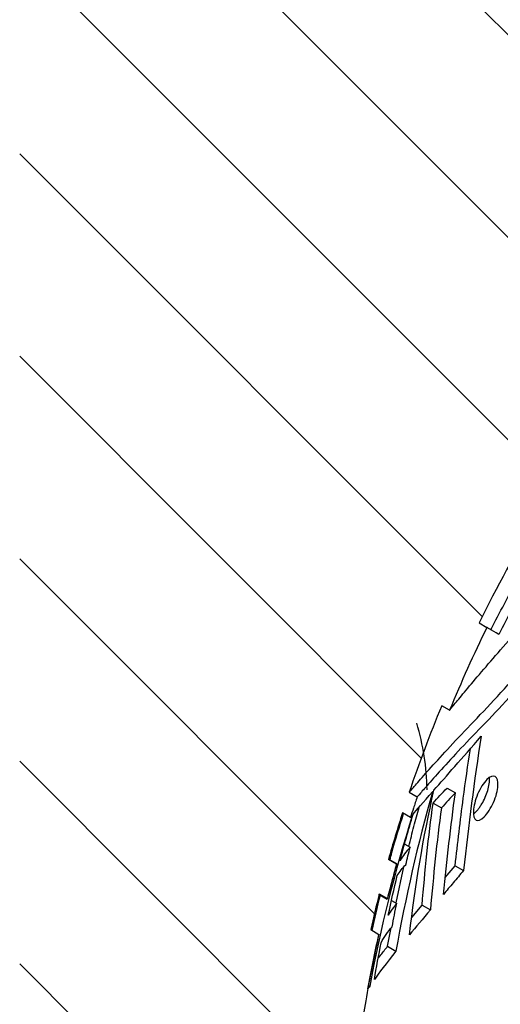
# Model space of a CAD drawing. Header units: millimetres. Extents: x 8 to 586, y 8 to 412.
# Tile 29 of 58: x 164 to 175, y 302 to 324. Entities that reach past the tile are written whole.
import ezdxf

# ---------------------------------------------------------------- set-up
doc = ezdxf.new("R2010")
doc.units = ezdxf.units.MM
doc.layers.add('HATCH', color=3, linetype='Continuous')
doc.layers.add('OUTLINE', color=7, linetype='Continuous', lineweight=25)

msp = doc.modelspace()

# ---------------------------------------------------------------- hatches: boundary and pattern name
at = {"layer": 'HATCH'}
h = msp.add_hatch(dxfattribs=at)
h.set_pattern_fill('ANSI31', color=256, angle=90, style=0)
edge = h.paths.add_edge_path(flags=0)
edge.add_line((173.53469, 308.52853), (173.70898, 308.42661))
edge.add_spline(control_points=[(173.70898, 308.42661), (173.96713, 309.05256), (174.24453, 309.66587), (174.53878, 310.26396)], knot_values=[0, 0, 0, 0, 0.05750888, 0.05750888, 0.05750888, 0.05750888], weights=[1, 1, 1, 1], degree=3, periodic=0)
edge.add_line((174.53878, 310.26396), (174.36569, 310.36517))
edge.add_spline(control_points=[(174.36569, 310.36517), (175.90572, 313.49174), (178.01441, 316.39353), (180.5143, 318.82204)], knot_values=[0.00023208, 0.00023208, 0.00023208, 0.00023208, 0.01068785, 0.01068785, 0.01068785, 0.01068785], weights=[1, 1, 1, 1], degree=3, periodic=0)
edge.add_line((180.5143, 318.82204), (180.69352, 318.71724))
edge.add_spline(control_points=[(180.69352, 318.71724), (181.02592, 319.03896), (181.37049, 319.3577), (181.72868, 319.6738)], knot_values=[0, 0, 0, 0, 0.03783092, 0.03783092, 0.03783092, 0.03783092], weights=[1, 1, 1, 1], degree=3, periodic=0)
edge.add_line((181.72868, 319.6738), (181.54695, 319.78007))
edge.add_spline(control_points=[(181.54695, 319.78007), (181.88832, 320.08262), (182.23641, 320.37777), (182.59084, 320.6649)], knot_values=[0.00112405, 0.00112405, 0.00112405, 0.00112405, 0.00249233, 0.00249233, 0.00249233, 0.00249233], weights=[1, 1, 1, 1], degree=3, periodic=0)
edge.add_line((182.59084, 320.6649), (182.77546, 320.55694))
edge.add_spline(control_points=[(182.77546, 320.55694), (182.99389, 320.733), (183.80927, 321.37204), (184.702, 322.0022), (185.88224, 322.76178), (186.50299, 323.25662), (187.33883, 324.1726), (188.09426, 325.22288), (188.85031, 326.90872), (189.07865, 328.40552), (189.07865, 329.18388)], knot_values=[0, 0, 0, 0, 0.0213843, 0.0779468, 0.0779468, 0.1159218, 0.12911346, 0.1538968, 0.1918718, 0.2298468, 0.2298468, 0.2298468, 0.2298468], weights=[1, 1, 1, 1, 1, 1, 1, 1, 1, 1, 1], degree=3, periodic=0)
edge.add_arc((153.07865, 329.18388), 36, 0, 10.388858)
edge.add_arc((213.07865, 340.18388), 25, 180, 190.388858, ccw=False)
edge.add_arc((233.34693, 340.18388), 45.26828, 160.987509, 180, ccw=False)
edge.add_arc((162.18472, 364.70435), 30, 340.987509, 355.180578)
edge.add_line((192.07865, 362.18388), (194.22865, 387.68388))
edge.add_line((194.22865, 387.68388), (194.22865, 389.17839))
edge.add_arc((193.42865, 389.17839), 0.8, 0, 90)
edge.add_line((193.42865, 389.97839), (164.17199, 389.97839))
edge.add_line((164.17199, 389.97839), (164.17199, 163.57238))
edge.add_line((164.17199, 163.57238), (173.05983, 163.57238))
edge.add_arc((219.40365, 176.07238), 48, 180, 195.094787, ccw=False)
edge.add_line((171.40365, 176.07238), (171.40365, 181.57238))
edge.add_arc((173.25365, 181.57238), 1.85, 136.397181, 180, ccw=False)
edge.add_arc((170.10365, 184.57238), 2.5, 316.397181, 360)
edge.add_line((172.60365, 184.57238), (172.60365, 184.57849))
edge.add_line((172.60365, 184.57849), (172.50365, 184.57849))
edge.add_line((172.50365, 184.57849), (172.50365, 185.51506))
edge.add_line((172.50365, 185.51506), (172.60365, 185.51506))
edge.add_line((172.60365, 185.51506), (172.60365, 189.30435))
edge.add_line((172.60365, 189.30435), (172.50364, 189.30435))
edge.add_line((172.50364, 189.30435), (172.50365, 190.27105))
edge.add_line((172.50365, 190.27105), (172.60365, 190.27105))
edge.add_line((172.60365, 190.27105), (172.60365, 190.53112))
edge.add_line((172.60365, 190.53112), (172.50365, 190.53112))
edge.add_line((172.50365, 190.53112), (172.50365, 193.87238))
edge.add_line((172.50365, 193.87238), (172.60365, 193.87238))
edge.add_line((172.60365, 193.87238), (172.60365, 194.07238))
edge.add_spline(control_points=[(172.60365, 194.07238), (172.60365, 194.47423), (172.46226, 194.86381), (172.20365, 195.17238)], knot_values=[0, 0, 0, 0, 1, 1, 1, 1], weights=[1, 1, 1, 1], degree=3, periodic=0)
edge.add_spline(control_points=[(172.20365, 195.17238), (171.94553, 195.48037), (171.80365, 195.86978), (171.80365, 196.27238)], knot_values=[0, 0, 0, 0, 1, 1, 1, 1], weights=[1, 1, 1, 1], degree=3, periodic=0)
edge.add_line((171.80365, 196.27238), (171.80365, 289.38953))
edge.add_arc((168.80365, 289.38953), 3, 0, 17.459088)
edge.add_line((171.66545, 290.2896), (171.63399, 290.3896))
edge.add_arc((176.40365, 291.88973), 5, 180, 197.459088, ccw=False)
edge.add_line((171.40365, 291.88973), (171.40365, 296.78953))
edge.add_spline(control_points=[(171.40365, 296.78953), (171.40365, 297.22282), (171.42003, 297.99192), (171.47125, 298.85776), (171.54102, 299.72334), (171.64392, 300.68571), (171.77406, 301.55057), (171.9337, 302.47514), (172.03115, 302.96733), (172.14094, 303.4578)], knot_values=[0, 0, 0, 0, 0.03713333, 0.06593333, 0.07426667, 0.1114, 0.14853333, 0.14853333, 0.19083068, 0.19083068, 0.19083068, 0.19083068], weights=[1, 1, 1, 1, 1, 1, 1, 1, 1, 1], degree=3, periodic=0)
edge.add_line((172.14094, 303.4578), (171.95977, 303.56374))
edge.add_spline(control_points=[(171.95977, 303.56374), (172.01967, 303.82874), (172.08309, 304.09298), (172.15001, 304.3563)], knot_values=[0.00125171, 0.00125171, 0.00125171, 0.00125171, 0.00206673, 0.00206673, 0.00206673, 0.00206673], weights=[1, 1, 1, 1], degree=3, periodic=0)
edge.add_line((172.15001, 304.3563), (172.32972, 304.25121))
edge.add_spline(control_points=[(172.32972, 304.25121), (172.34743, 304.32149), (172.41258, 304.57601), (172.48103, 304.82977), (172.53231, 305.01304)], knot_values=[0, 0, 0, 0, 0.006089, 0.02207076, 0.02207076, 0.02207076, 0.02207076], weights=[1, 1, 1, 1, 1], degree=3, periodic=0)
edge.add_line((172.53231, 305.01304), (172.35387, 305.11738))
edge.add_spline(control_points=[(172.35387, 305.11738), (172.45159, 305.46437), (172.55543, 305.8097), (172.66529, 306.15304)], knot_values=[0.00285456, 0.00285456, 0.00285456, 0.00285456, 0.00393493, 0.00393493, 0.00393493, 0.00393493], weights=[1, 1, 1, 1], degree=3, periodic=0)
edge.add_line((172.66529, 306.15304), (172.84221, 306.04959))
edge.add_spline(control_points=[(172.84221, 306.04959), (172.8639, 306.11773), (172.91317, 306.27062), (172.96362, 306.42304), (172.99198, 306.50747)], knot_values=[0, 0, 0, 0, 0.0060109, 0.01350596, 0.01350596, 0.01350596, 0.01350596], weights=[1, 1, 1, 1, 1], degree=3, periodic=0)
edge.add_line((172.99198, 306.50747), (172.81565, 306.61057))
edge.add_spline(control_points=[(172.81565, 306.61057), (173.0339, 307.25752), (173.2738, 307.89757), (173.53469, 308.52853)], knot_values=[0.00011413, 0.00011413, 0.00011413, 0.00011413, 0.002162, 0.002162, 0.002162, 0.002162], weights=[1, 1, 1, 1], degree=3, periodic=0)

# ---------------------------------------------------------------- linework, layer by layer
at = {"layer": 'OUTLINE'}
for p, q in [((174.36569, 310.36518), (174.53878, 310.26396)), ((173.70898, 308.42661), (173.53469, 308.52853)), ((173.65456, 306.70169), (173.83812, 306.59435)), ((172.81566, 306.61057), (172.99198, 306.50747)), ((173.34702, 306.36773), (173.52893, 306.26136)), ((172.84221, 306.04959), (172.66529, 306.15304)), ((172.71519, 305.46252), (172.83647, 305.3916)), ((172.53231, 305.01305), (172.35387, 305.11738)), ((172.53633, 305.02222), (172.35771, 305.12666)), ((172.52277, 304.15533), (172.69756, 304.9559)), ((173.61574, 304.72299), (173.83359, 304.98221)), ((173.83359, 304.98221), (174.01907, 304.87375)), ((172.14721, 304.34641), (172.32718, 304.24118)), ((172.15001, 304.3563), (172.32972, 304.25122)), ((172.33305, 304.25955), (172.33198, 304.25608)), ((172.42427, 304.21292), (172.53904, 304.1458)), ((172.86941, 303.83471), (173.10002, 304.10818)), ((173.10002, 304.10818), (173.2848, 304.00013)), ((171.95977, 303.56374), (172.14094, 303.4578)), ((172.33557, 303.19417), (172.4142, 303.60176)), ((172.33557, 303.19417), (172.51937, 303.0867)), ((171.9139, 302.33018), (171.941, 302.31433))]:
    msp.add_line(p, q, dxfattribs=at)
msp.add_arc((167.80995, 306.58548), 5.40053, 0.853699, 16.719019, dxfattribs=at)
for points, knots in [([(180.5143, 318.82204), (179.24522, 317.5892), (178.10156, 316.26568), (176.05215, 313.44664), (175.14674, 311.95086), (174.36569, 310.36517)], [0, 0, 0, 0, 0.5, 0.5, 1, 1, 1, 1]), ([(172.81565, 306.61057), (172.81565, 306.61057), (172.83962, 306.6386), (172.93541, 306.74936), (173.00803, 306.83294), (173.1952, 307.04497), (173.31012, 307.17384), (173.58198, 307.47309), (173.73701, 307.64129), (174.07821, 308.0048), (174.26654, 308.19984), (174.66665, 308.62036), (174.87303, 308.84284), (175.29745, 309.30886), (175.5155, 309.55242), (175.96239, 310.05935), (176.19238, 310.32409), (176.88844, 311.13794), (177.35684, 311.70176), (178.05958, 312.58153), (178.29498, 312.88204), (178.75675, 313.48495), (178.98364, 313.78795), (179.65146, 314.70219), (180.08069, 315.32058), (180.89826, 316.56438), (181.27658, 317.17512), (181.62874, 317.76834)], [0, 0, 0, 0, 0.0625, 0.0625, 0.125, 0.125, 0.1875, 0.1875, 0.25, 0.25, 0.3125, 0.3125, 0.375, 0.375, 0.4375, 0.4375, 0.5, 0.5, 0.625, 0.625, 0.6875, 0.6875, 0.75, 0.75, 0.875, 0.875, 1, 1, 1, 1]), ([(181.82041, 317.65626), (181.46848, 317.06163), (181.09202, 316.45283), (180.28251, 315.21977), (179.84588, 314.59036), (178.95107, 313.36692), (178.48968, 312.76726), (177.54502, 311.58758), (177.07475, 311.02352), (176.38498, 310.21952), (176.15733, 309.95823), (175.70766, 309.44966), (175.48472, 309.2014), (175.05678, 308.73301), (174.85049, 308.51138), (174.45388, 308.09572), (174.2634, 307.90081), (173.91663, 307.53469), (173.76198, 307.36823), (173.49104, 307.07229), (173.37425, 306.94229), (173.1842, 306.72839), (173.11292, 306.64683), (173.01683, 306.53637), (172.99198, 306.50747), (172.99198, 306.50747)], [0, 0, 0, 0, 0.125, 0.125, 0.25, 0.25, 0.375, 0.375, 0.5, 0.5, 0.5625, 0.5625, 0.625, 0.625, 0.6875, 0.6875, 0.75, 0.75, 0.8125, 0.8125, 0.875, 0.875, 0.9375, 0.9375, 1, 1, 1, 1]), ([(173.70898, 308.42661), (173.70898, 308.42661), (173.73232, 308.45546), (173.82223, 308.56563), (173.88827, 308.64625), (174.14601, 308.95706), (174.38622, 309.24225), (174.96621, 309.9101), (175.29473, 310.27977), (175.83024, 310.87124), (176.01595, 311.07661), (176.38855, 311.49631), (176.57648, 311.7105), (177.14468, 312.36459), (177.52932, 312.81588), (178.1134, 313.51385), (178.30989, 313.75082), (178.69981, 314.22559), (178.89372, 314.46393), (179.47229, 315.18181), (179.85376, 315.66424), (180.60849, 316.63658), (180.98116, 317.12632), (181.3437, 317.60859)], [0, 0, 0, 0, 0.0625, 0.0625, 0.125, 0.125, 0.25, 0.25, 0.375, 0.375, 0.4375, 0.4375, 0.5, 0.5, 0.625, 0.625, 0.6875, 0.6875, 0.75, 0.75, 0.875, 0.875, 1, 1, 1, 1]), ([(173.36422, 306.65476), (173.49805, 306.80809), (173.65322, 306.98508), (174.00282, 307.38369), (174.19845, 307.60444), (174.41072, 307.85145)], [0, 0, 0, 0, 0.5, 0.5, 1, 1, 1, 1]), ([(173.83359, 304.98221), (173.89018, 305.48083), (173.98875, 306.34933), (174.11684, 307.20936), (174.17139, 307.57563)], [0, 0, 0, 0, 0.574116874, 1, 1, 1, 1]), ([(174.72315, 306.9566), (174.76784, 306.93047), (174.78984, 306.85855), (174.78085, 306.70275), (174.77092, 306.64398), (174.73729, 306.51776), (174.71368, 306.4511), (174.6276, 306.25663), (174.54935, 306.13607), (174.4044, 305.99199), (174.33919, 305.96827), (174.25402, 306.01822), (174.23314, 306.09139), (174.24457, 306.29794), (174.27802, 306.43473), (174.36071, 306.63011), (174.39373, 306.69396), (174.46448, 306.80554), (174.50209, 306.85321), (174.6118, 306.96066), (174.67846, 306.98273), (174.72315, 306.9566)], [0, 0, 0, 0, 0.125, 0.125, 0.1875, 0.1875, 0.25, 0.25, 0.375, 0.375, 0.5, 0.5, 0.625, 0.625, 0.75, 0.75, 0.8125, 0.8125, 0.875, 0.875, 1, 1, 1, 1]), ([(174.23966, 306.12873), (174.24046, 306.1292), (174.25533, 306.13784), (174.288, 306.16861), (174.33461, 306.21887), (174.38124, 306.28112), (174.43838, 306.37029), (174.50292, 306.49634), (174.56097, 306.65294), (174.58996, 306.77818), (174.59862, 306.86757), (174.60008, 306.91312), (174.59703, 306.9322), (174.59676, 306.93392)], [0, 0, 0, 0, 0.00493553, 0.09165129, 0.18124273, 0.26225992, 0.34584908, 0.50240933, 0.65811349, 0.81937555, 0.90429098, 0.99137384, 1, 1, 1, 1]), ([(172.99198, 306.50747), (172.96362, 306.42304), (172.91317, 306.27062), (172.8639, 306.11773), (172.84221, 306.04959)], [0.7204382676, 0.7204382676, 0.7204382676, 0.7204382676, 0.7279333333, 0.7339442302, 0.7339442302, 0.7339442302, 0.7339442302]), ([(172.80831, 305.40806), (172.84381, 305.5569), (172.91308, 305.84738), (172.99415, 306.13444), (173.03368, 306.27441)], [0, 0, 0, 0, 0.512372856, 1, 1, 1, 1]), ([(173.52893, 306.26136), (173.47542, 305.88794), (173.43148, 305.51195), (173.35361, 304.75726), (173.31789, 304.37905), (173.2848, 304.00013)], [0, 0, 0, 0, 0.5, 0.5, 1, 1, 1, 1]), ([(172.38514, 305.11062), (172.39966, 305.16517), (172.4916, 305.51052), (172.59979, 305.8512), (172.69089, 306.13808)], [0, 0, 0, 0, 0.15795519, 1, 1, 1, 1]), ([(172.53231, 305.01304), (172.48103, 304.82977), (172.41258, 304.57601), (172.34743, 304.32149), (172.32972, 304.25121)], [0.7642404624, 0.7642404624, 0.7642404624, 0.7642404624, 0.7802222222, 0.78631122, 0.78631122, 0.78631122, 0.78631122]), ([(172.53231, 305.01305), (172.53347, 305.01721), (172.53535, 305.02392), (172.5345, 305.02003), (172.53418, 305.01855)], [0, 0, 0, 0, 0.62125748, 1, 1, 1, 1]), ([(174.01907, 304.87375), (173.94201, 304.78239), (173.86642, 304.6926), (173.79241, 304.60458), (173.75535, 304.5605), (173.71868, 304.51686), (173.68241, 304.47367), (173.64612, 304.43047), (173.61024, 304.38772), (173.57476, 304.34545)], [0, 0, 0, 0, 0.000481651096, 0.000481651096, 0.000481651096, 0.000722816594, 0.000722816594, 0.000722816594, 0.000964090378, 0.000964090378, 0.000964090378, 0.000964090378]), ([(171.99061, 303.54571), (172.04786, 303.80754), (172.10526, 304.07003), (172.17509, 304.32936), (172.17526, 304.33001)], [0, 0, 0, 0, 0.99751012, 1, 1, 1, 1]), ([(172.15001, 304.3563), (172.14842, 304.3501), (172.14658, 304.34288), (172.14798, 304.34744), (172.14818, 304.34808)], [0, 0, 0, 0, 0.859109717, 1, 1, 1, 1]), ([(172.32761, 304.24192), (172.32752, 304.24164), (172.32614, 304.23711), (172.32799, 304.24439), (172.32972, 304.25122)], [0, 0, 0, 0, 0.063216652, 1, 1, 1, 1]), ([(172.14094, 303.4578), (172.03115, 302.96733), (171.9337, 302.47514), (171.77406, 301.55057), (171.64392, 300.68571), (171.54102, 299.72334), (171.47125, 298.85776), (171.42003, 297.99192), (171.40365, 297.22282), (171.40365, 296.78953)], [0.809169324, 0.809169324, 0.809169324, 0.809169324, 0.851466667, 0.851466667, 0.8886, 0.925733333, 0.934066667, 0.962866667, 1, 1, 1, 1]), ([(172.12839, 302.9284), (172.14726, 302.95325), (172.20792, 303.03315), (172.2835, 303.12849), (172.33557, 303.19417)], [0, 0, 0, 0, 0.31103782, 1, 1, 1, 1])]:
    msp.add_open_spline(points, degree=3, knots=knots, dxfattribs=at)
for points in [[(174.62817, 310.21169), (174.82326, 310.59815), (175.02619, 310.9804), (175.23691, 311.35849)], [(175.41409, 311.25488), (175.20315, 310.87656), (175.00022, 310.49431), (174.80528, 310.10812)], [(174.53878, 310.26396), (174.24453, 309.66587), (173.96713, 309.05256), (173.70898, 308.42661)], [(174.80528, 310.10812), (174.62724, 310.21224), (174.53878, 310.26396), (174.53878, 310.26396)], [(173.53469, 308.52853), (173.27384, 307.89765), (173.03417, 307.25832), (172.81565, 306.61057)], [(174.41072, 307.85145), (174.25586, 306.86572), (174.12868, 305.8722), (174.01907, 304.87375)], [(173.34702, 306.36773), (173.44477, 306.48245), (173.54724, 306.59381), (173.65456, 306.70169)], [(173.33758, 306.62424), (173.00118, 305.45992), (172.73357, 304.27954), (172.51937, 303.0867)], [(172.81902, 303.45044), (172.94965, 304.53167), (173.12147, 305.60232), (173.36422, 306.65476)], [(172.90162, 306.12135), (172.97715, 306.20914), (173.12222, 306.37737), (173.33758, 306.62424)], [(173.83812, 306.59435), (173.72996, 306.48663), (173.62697, 306.37559), (173.52893, 306.26136)], [(173.57476, 304.34545), (173.6507, 305.09828), (173.73542, 305.84875), (173.83812, 306.59435)], [(173.10002, 304.10818), (173.16656, 304.86582), (173.23832, 305.62198), (173.34702, 306.36773)], [(172.89028, 306.10817), (172.49243, 304.86005), (172.1768, 303.59528), (171.941, 302.31433)], [(172.66529, 306.15304), (172.55533, 305.80938), (172.45153, 305.46415), (172.35387, 305.11738)], [(172.61042, 305.09223), (172.7011, 305.43688), (172.79809, 305.77994), (172.90162, 306.12135)], [(172.84221, 306.04959), (172.84315, 306.05254), (172.84379, 306.0542), (172.84413, 306.05458)], [(172.84413, 306.05458), (172.84701, 306.05786), (172.86238, 306.07574), (172.89028, 306.10817)], [(172.83647, 305.3916), (172.74799, 305.29969), (172.67286, 305.19977), (172.61042, 305.09223)], [(172.73926, 305.00358), (172.77084, 305.13312), (172.80324, 305.26246), (172.83647, 305.3916)], [(172.53249, 305.00992), (172.46278, 304.76048), (172.3963, 304.51035), (172.33305, 304.25954)], [(172.54782, 304.76205), (172.60305, 304.84774), (172.66675, 304.92832), (172.73926, 305.00358)], [(172.35095, 303.88703), (172.41215, 304.17969), (172.47771, 304.47137), (172.54782, 304.76205)], [(172.15001, 304.3563), (172.08309, 304.09299), (172.01968, 303.82881), (171.95977, 303.56374)], [(172.53905, 304.14581), (172.46873, 304.06412), (172.40615, 303.97779), (172.35095, 303.88703)], [(172.43496, 303.62893), (172.46831, 303.8015), (172.50298, 303.9738), (172.53905, 304.14581)], [(173.2848, 304.00013), (173.11852, 303.80238), (172.96188, 303.61905), (172.81902, 303.45044)], [(172.19191, 303.27247), (172.25962, 303.39922), (172.34034, 303.51821), (172.43496, 303.62893)], [(171.89811, 302.25225), (171.971, 302.65329), (172.05193, 303.05305), (172.14095, 303.45151)], [(172.14003, 303.45204), (172.13981, 303.45218), (172.14012, 303.45412), (172.14094, 303.4578)], [(172.14095, 303.45151), (172.14054, 303.45174), (172.14024, 303.45192), (172.14003, 303.45204)], [(172.04125, 302.45634), (172.08799, 302.72899), (172.13816, 303.00105), (172.19191, 303.27247)], [(172.51937, 303.0867), (172.30311, 302.81645), (172.14447, 302.6005), (172.04125, 302.45634)], [(171.941, 302.31433), (171.91758, 302.28067), (171.90333, 302.25986), (171.89811, 302.25225)]]:
    msp.add_open_spline(points, degree=3, dxfattribs=at)

doc.saveas('drawing.dxf')
